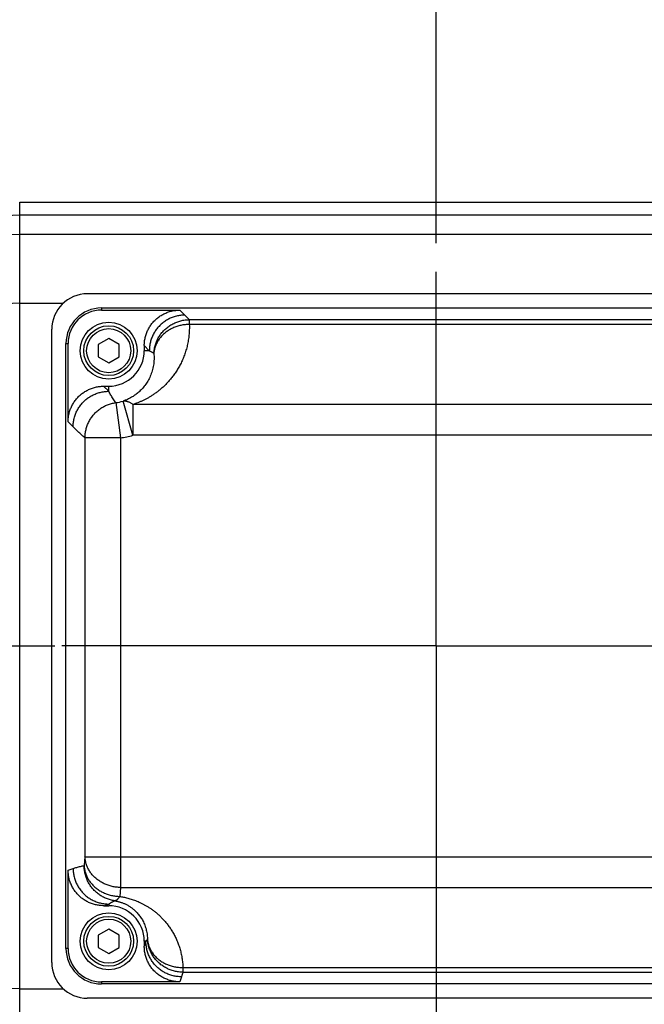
# Model space of a CAD drawing. Extents: x 0 to 2548, y 0 to 1800.
# Tile 27 of 41: x 846 to 934, y 1430 to 1568. Entities that reach past the tile are written whole.
import ezdxf

# ---------------------------------------------------------------- set-up
doc = ezdxf.new("R2010")
doc.units = 0
doc.header["$LTSCALE"] = 140.166667
doc.linetypes.add('CENTER', pattern=[0.6, 0.375, -0.075, 0.075, -0.075])
doc.layers.get('0').update_dxf_attribs({"linetype": 'CONTINUOUS'})
doc.layers.add('95_ALL_DIM', color=7, linetype='CONTINUOUS')
doc.layers.add('DEFAULT_1', color=7, linetype='CENTER')
doc.styles.get("Standard").update_dxf_attribs({"font": 'txt', "width": 0.8})
doc.dimstyles.new('DIMSTYLE_4', dxfattribs={"dimtxt": 12.121212, "dimasz": 4.545455, "dimexe": 0.18, "dimexo": 0.0625, "dimgap": 0.09, "dimtad": 1, "dimdec": 3, "dimtxsty": 'STANDARD', "dimblk": 'OPEN', "dimblk1": 'OPEN', "dimblk2": 'OPEN', "dimcen": 0.09, "dimazin": 3, "dimtp": 0.5, "dimtm": 0.5, "dimtfac": 1, "dimtdec": 3, "dimtofl": 0, "dimtmove": 0, "dimatfit": 3, "dimtolj": 1})

# ---------------------------------------------------------------- blocks, each defined once
blk = doc.blocks.new('_OPEN')
at = {"color": 0, "linetype": 'BYBLOCK'}
for p, q in [((0, 0), (-1, 0.233)), ((-1, -0.233), (0, 0)), ((-1, 0), (0, 0))]:
    blk.add_line(p, q, dxfattribs=at)
blk = doc.blocks.new('*D57')
at = {"layer": '95_ALL_DIM', "color": 2, "linetype": 'CONTINUOUS'}
for p, q in [((729.34, 1504.07), (729.34, 1697.8)), ((904.34, 1536.59), (904.34, 1697.8)), ((729.34, 1694.77), (816.84, 1694.77)), ((904.34, 1694.77), (816.84, 1694.77))]:
    blk.add_line(p, q, dxfattribs=at)
at = {"layer": '95_ALL_DIM', "color": 2, "linetype": 'CONTINUOUS', "xscale": 4.545455, "yscale": 4.545455, "zscale": 4.545455, "rotation": 180}
blk.add_blockref('_OPEN', (729.34, 1694.77), dxfattribs=at)
at = {"layer": '95_ALL_DIM', "color": 2, "linetype": 'CONTINUOUS', "xscale": 4.545455, "yscale": 4.545455, "zscale": 4.545455}
blk.add_blockref('_OPEN', (904.34, 1694.77), dxfattribs=at)
at = {"layer": '95_ALL_DIM', "color": 2, "linetype": 'CONTINUOUS', "width": 0.8}
blk.add_text('175', height=12.121, dxfattribs=at).set_placement((798.89, 1697.8))
blk = doc.blocks.new('*D58')
at = {"layer": '95_ALL_DIM', "color": 2, "linetype": 'CONTINUOUS'}
for p, q in [((904.34, 1536.59), (904.34, 1697.8)), ((1079.34, 1531.59), (1079.34, 1697.8)), ((904.34, 1694.77), (991.84, 1694.77)), ((1079.34, 1694.77), (991.84, 1694.77))]:
    blk.add_line(p, q, dxfattribs=at)
at = {"layer": '95_ALL_DIM', "color": 2, "linetype": 'CONTINUOUS', "xscale": 4.545455, "yscale": 4.545455, "zscale": 4.545455, "rotation": 180}
blk.add_blockref('_OPEN', (904.34, 1694.77), dxfattribs=at)
at = {"layer": '95_ALL_DIM', "color": 2, "linetype": 'CONTINUOUS', "xscale": 4.545455, "yscale": 4.545455, "zscale": 4.545455}
blk.add_blockref('_OPEN', (1079.34, 1694.77), dxfattribs=at)
at = {"layer": '95_ALL_DIM', "color": 2, "linetype": 'CONTINUOUS', "width": 0.8}
blk.add_text('175', height=12.121, dxfattribs=at).set_placement((982.63, 1697.8))

msp = doc.modelspace()

# ---------------------------------------------------------------- linework, layer by layer
at = {"color": 7, "linetype": 'CONTINUOUS'}
for p, q in [((845.8358, 1417.6056), (845.8358, 1542.3844)), ((845.8358, 1542.383), (1020.3358, 1542.383)), ((840.227, 1540.2961), (845.8358, 1540.5955)), ((845.8358, 1540.5915), (1020.3358, 1540.5915)), ((840.227, 1537.6565), (845.8358, 1537.886)), ((845.8358, 1537.8886), (1020.3358, 1537.8886)), ((1010.3358, 1529.495), (855.3358, 1529.495)), ((840.227, 1527.9684), (845.8358, 1528.1979)), ((845.8358, 1528.1872), (851.9645, 1528.1872)), ((857.3358, 1527.495), (857.3358, 1527.1962)), ((857.3358, 1527.495), (1008.3358, 1527.495)), ((857.3358, 1527.1962), (868.329, 1527.1962)), ((868.329, 1527.1962), (869.0371, 1526.4881)), ((869.6622, 1525.8448), (869.6622, 1525.1818)), ((996.0095, 1525.8448), (869.6622, 1525.8448)), ((996.0095, 1525.1818), (869.6622, 1525.1818)), ((850.3358, 1435.495), (850.3358, 1524.495)), ((852.3358, 1437.495), (852.3358, 1522.495)), ((852.3358, 1522.495), (852.6346, 1522.495)), ((852.6346, 1511.5018), (852.6346, 1522.495)), ((858.3358, 1523.215), (856.8463, 1522.355)), ((856.8463, 1522.355), (856.8463, 1520.635)), ((859.8254, 1522.355), (858.3358, 1523.215)), ((859.8254, 1520.635), (859.8254, 1522.355)), ((863.3358, 1522.2031), (863.3358, 1521.495)), ((863.3358, 1522.2031), (864.044, 1521.495)), ((864.044, 1521.495), (863.3358, 1521.495)), ((856.8463, 1520.635), (858.3358, 1519.775)), ((858.3358, 1519.775), (859.8254, 1520.635)), ((858.3358, 1515.7868), (857.6277, 1516.495)), ((857.6277, 1516.495), (858.3358, 1516.495)), ((858.3358, 1515.7868), (858.3358, 1516.495)), ((859.3279, 1514.19), (859.9998, 1509.2422)), ((861.7422, 1509.6082), (860.3667, 1514.4082)), ((861.7422, 1513.9383), (861.7422, 1509.6082)), ((1003.9294, 1513.9383), (861.7422, 1513.9383)), ((853.3427, 1510.7937), (852.6346, 1511.5018)), ((855.0066, 1509.2422), (855.0066, 1450.3817)), ((859.9998, 1509.2422), (855.0066, 1509.2422)), ((859.9998, 1509.2422), (859.9998, 1446.0516)), ((1003.9294, 1509.6082), (861.7423, 1509.6082)), ((855.0066, 1450.3817), (854.8931, 1449.1309)), ((855.0066, 1450.3817), (1003.9294, 1450.3817)), ((852.6346, 1448.4912), (853.3427, 1448.727)), ((852.6346, 1437.495), (852.6346, 1448.4912)), ((859.9998, 1446.0516), (859.8862, 1444.8008)), ((859.9998, 1446.0516), (1003.9294, 1446.0516)), ((857.6369, 1443.495), (858.3358, 1443.7278)), ((857.6369, 1443.495), (858.3358, 1443.495)), ((858.3358, 1443.7278), (858.3358, 1443.495)), ((858.3358, 1440.215), (856.8463, 1439.355)), ((856.8463, 1439.355), (856.8463, 1437.635)), ((859.8254, 1439.355), (858.3358, 1440.215)), ((859.8254, 1437.635), (859.8254, 1439.355)), ((863.3358, 1438.495), (863.3358, 1437.796)), ((863.5686, 1438.495), (863.3358, 1437.796)), ((863.5686, 1438.495), (863.3358, 1438.495)), ((852.6346, 1437.495), (852.3358, 1437.495)), ((856.8463, 1437.635), (858.3358, 1436.775)), ((858.3358, 1436.775), (859.8254, 1437.635)), ((868.7623, 1434.8082), (868.7623, 1434.1452)), ((868.7623, 1434.8082), (996.0095, 1434.8082)), ((868.7624, 1434.1452), (996.0095, 1434.1452)), ((857.3358, 1432.7937), (857.3358, 1432.495)), ((868.332, 1432.7937), (857.3358, 1432.7937)), ((1008.3358, 1432.495), (857.3358, 1432.495)), ((868.5679, 1433.5018), (868.332, 1432.7937)), ((845.8358, 1431.792), (840.227, 1432.0215)), ((845.8358, 1431.8027), (851.9645, 1431.8027)), ((1010.3358, 1430.495), (855.3358, 1430.495))]:
    msp.add_line(p, q, dxfattribs=at)
for centre, radius in [((858.3358, 1521.495), 4), ((858.3358, 1521.495), 3.5), ((858.3358, 1521.495), 3.1), ((858.3358, 1438.495), 4), ((858.3358, 1438.495), 3.5), ((858.3358, 1438.495), 3.1)]:
    msp.add_circle(centre, radius, dxfattribs=at)
for centre, radius, start, end in [((855.3358, 1524.495), 5, 90, 180), ((857.3358, 1522.495), 5, 90, 180), ((857.3358, 1522.495), 4.7013, 90, 180), ((858.3358, 1521.495), 5, 270, 360), ((858.3358, 1521.495), 7.3721, 277.733836, 285.99109), ((858.3358, 1521.495), 12.3652, 277.73352, 285.990813), ((858.3358, 1438.495), 5, 0, 90), ((857.3358, 1437.495), 5, 180, 270), ((857.3358, 1437.495), 4.7013, 180, 270), ((855.3358, 1435.495), 5, 180, 270)]:
    msp.add_arc(centre, radius, start, end, dxfattribs=at)
for points, knots in [([(863.3358, 1522.2031), (863.3358, 1522.3001), (863.3415, 1522.4941), (863.3668, 1522.7841), (863.409, 1523.072), (863.4678, 1523.3568), (863.543, 1523.6377), (863.6344, 1523.9136), (863.7417, 1524.1837), (863.8644, 1524.447), (864.0023, 1524.7027), (864.1547, 1524.9499), (864.3212, 1525.1878), (864.5013, 1525.4156), (864.6943, 1525.6325), (864.8996, 1525.8378), (865.1165, 1526.0308), (865.3443, 1526.2108), (865.5822, 1526.3774), (865.8294, 1526.5298), (866.085, 1526.6677), (866.3484, 1526.7904), (866.6185, 1526.8977), (866.8944, 1526.9891), (867.1753, 1527.0643), (867.4601, 1527.1231), (867.748, 1527.1652), (868.038, 1527.1906), (868.232, 1527.1962), (868.329, 1527.1962)], [0, 0, 0, 0, 0.03710294, 0.07419271, 0.11126959, 0.14833402, 0.18538661, 0.22242816, 0.25945956, 0.2964819, 0.33349634, 0.37050417, 0.40750677, 0.44450558, 0.4815021, 0.51849785, 0.55549437, 0.59249318, 0.62949578, 0.66650362, 0.70351807, 0.7405404, 0.77757182, 0.81461336, 0.85166597, 0.8887304, 0.92580728, 0.96289706, 1, 1, 1, 1]), ([(869.0371, 1526.4881), (868.9367, 1526.4878), (868.7359, 1526.4812), (868.4359, 1526.4532), (868.1381, 1526.4071), (867.8435, 1526.3432), (867.5532, 1526.2616), (867.2684, 1526.1627), (866.99, 1526.0469), (866.719, 1525.9145), (866.4564, 1525.766), (866.2033, 1525.602), (865.9604, 1525.423), (865.7288, 1525.2298), (865.5091, 1525.023), (865.3023, 1524.8033), (865.1091, 1524.5717), (864.9301, 1524.3288), (864.7661, 1524.0756), (864.6176, 1523.8131), (864.4852, 1523.5421), (864.3693, 1523.2637), (864.2705, 1522.9789), (864.1889, 1522.6886), (864.125, 1522.394), (864.0789, 1522.0962), (864.0509, 1521.7961), (864.0442, 1521.5953), (864.044, 1521.495)], [0, 0, 0, 0, 0.03843129, 0.07686887, 0.11531261, 0.15376227, 0.19221755, 0.23067803, 0.26914325, 0.30761266, 0.34608568, 0.38456163, 0.42303982, 0.46151953, 0.5, 0.53848047, 0.57696018, 0.61543837, 0.65391432, 0.69238733, 0.73085675, 0.76932197, 0.80778245, 0.84623772, 0.88468739, 0.92313113, 0.96156871, 1, 1, 1, 1]), ([(869.0371, 1526.4881), (869.1418, 1526.3834), (869.3517, 1526.1705), (869.5585, 1525.9545), (869.6622, 1525.8448)], [0, 0, 0, 0, 0.49506756, 1, 1, 1, 1]), ([(869.6622, 1525.1818), (869.6707, 1524.9331), (869.6714, 1524.4363), (869.6241, 1523.6946), (869.5294, 1522.962), (869.389, 1522.2438), (869.2056, 1521.5454), (868.9828, 1520.8717), (868.7243, 1520.2264), (868.4344, 1519.6126), (868.1174, 1519.0325), (867.7778, 1518.4876), (867.4198, 1517.9785), (867.0476, 1517.5054), (866.6648, 1517.0677), (866.2747, 1516.6646), (865.8804, 1516.2947), (865.4844, 1515.9566), (865.0888, 1515.6486), (864.6954, 1515.3687), (864.3055, 1515.1152), (863.92, 1514.8862), (863.5398, 1514.6798), (863.1656, 1514.4945), (862.7984, 1514.329), (862.439, 1514.1819), (862.0884, 1514.052), (861.8565, 1513.9745), (861.7422, 1513.9383)], [0, 0, 0, 0, 0.05054242, 0.10085012, 0.15089217, 0.20050746, 0.24943179, 0.29749584, 0.34457806, 0.39056097, 0.43533004, 0.47880967, 0.52094187, 0.56169709, 0.60105896, 0.63902738, 0.67561757, 0.71085408, 0.74477752, 0.7774437, 0.8089094, 0.83923814, 0.8685102, 0.8967784, 0.92404853, 0.95033303, 0.97564893, 1, 1, 1, 1]), ([(864.6771, 1521.1348), (864.6831, 1521.2352), (864.7011, 1521.4359), (864.7462, 1521.7346), (864.8093, 1522.0301), (864.8902, 1522.3213), (864.9884, 1522.6072), (865.1038, 1522.8866), (865.2358, 1523.1586), (865.384, 1523.4221), (865.5478, 1523.6763), (865.7267, 1523.9201), (865.9199, 1524.1528), (866.1268, 1524.3733), (866.3467, 1524.581), (866.5786, 1524.7751), (866.8218, 1524.9548), (867.0754, 1525.1196), (867.3385, 1525.2687), (867.61, 1525.4017), (867.889, 1525.5181), (868.1745, 1525.6174), (868.4655, 1525.6993), (868.7608, 1525.7635), (869.0594, 1525.8098), (869.3602, 1525.8379), (869.5616, 1525.8445), (869.6622, 1525.8448)], [0, 0, 0, 0, 0.03997198, 0.07995011, 0.11993422, 0.15992403, 0.19991921, 0.23991931, 0.27992383, 0.31993221, 0.35994383, 0.39995802, 0.43997407, 0.47999125, 0.5200088, 0.56002598, 0.60004203, 0.64005621, 0.68006783, 0.72007621, 0.76008073, 0.80008083, 0.84007599, 0.8800658, 0.92004991, 0.96002803, 1, 1, 1, 1]), ([(869.6622, 1525.1818), (869.5625, 1525.1808), (869.3632, 1525.1741), (869.0654, 1525.1483), (868.7696, 1525.1072), (868.4771, 1525.0509), (868.1888, 1524.9795), (867.9057, 1524.8935), (867.629, 1524.7929), (867.3595, 1524.6783), (867.0982, 1524.55), (866.846, 1524.4085), (866.604, 1524.2542), (866.3728, 1524.0878), (866.1534, 1523.9097), (865.9466, 1523.7208), (865.753, 1523.5215), (865.5734, 1523.3127), (865.4084, 1523.0951), (865.2586, 1522.8694), (865.1246, 1522.6365), (865.0068, 1522.3972), (864.9057, 1522.1524), (864.8216, 1521.9028), (864.7548, 1521.6495), (864.7056, 1521.3933), (864.6846, 1521.221), (864.6771, 1521.1348)], [0, 0, 0, 0, 0.04254394, 0.08506862, 0.1275362, 0.16990952, 0.21215252, 0.25423066, 0.29611139, 0.33776453, 0.37916269, 0.42028163, 0.46110069, 0.50160305, 0.54177609, 0.58161164, 0.62110623, 0.6602612, 0.69908288, 0.73758256, 0.7757765, 0.81368576, 0.851336, 0.88875715, 0.92598298, 0.96305064, 1, 1, 1, 1]), ([(864.6771, 1521.1348), (864.6918, 1520.9947), (864.7119, 1520.7135), (864.7143, 1520.2909), (864.6888, 1519.8698), (864.6359, 1519.4535), (864.5568, 1519.0454), (864.4529, 1518.6488), (864.3264, 1518.2663), (864.1793, 1517.9), (864.0141, 1517.5517), (863.8333, 1517.2226), (863.6395, 1516.9136), (863.4351, 1516.6251), (863.2224, 1516.357), (863.0035, 1516.109), (862.7802, 1515.8807), (862.5543, 1515.6713), (862.3272, 1515.48), (862.1001, 1515.3057), (861.8739, 1515.1475), (861.6493, 1515.0042), (861.4269, 1514.8748), (861.2073, 1514.7585), (860.9912, 1514.6544), (860.7792, 1514.5618), (860.5719, 1514.4799), (860.4345, 1514.431), (860.3668, 1514.4082)], [0, 0, 0, 0, 0.04897202, 0.09793425, 0.14684623, 0.19553881, 0.2437385, 0.29126206, 0.337972, 0.38373412, 0.42841691, 0.47192773, 0.51419227, 0.55516559, 0.59481726, 0.63313439, 0.67012088, 0.70579137, 0.7401779, 0.77332914, 0.80529593, 0.83613679, 0.8659281, 0.89471948, 0.92251295, 0.94931762, 0.97514795, 1, 1, 1, 1]), ([(864.044, 1521.495), (864.1493, 1521.4388), (864.362, 1521.3215), (864.5715, 1521.1986), (864.6771, 1521.1348)], [0, 0, 0, 0, 0.49184172, 1, 1, 1, 1]), ([(852.6346, 1511.5018), (852.6346, 1511.5988), (852.6402, 1511.7928), (852.6656, 1512.0828), (852.7077, 1512.3707), (852.7665, 1512.6555), (852.8417, 1512.9364), (852.9331, 1513.2124), (853.0404, 1513.4824), (853.1631, 1513.7458), (853.301, 1514.0015), (853.4534, 1514.2487), (853.62, 1514.4865), (853.8, 1514.7143), (853.9931, 1514.9312), (854.1983, 1515.1365), (854.4152, 1515.3295), (854.643, 1515.5096), (854.8809, 1515.6761), (855.1281, 1515.8285), (855.3838, 1515.9664), (855.6471, 1516.0891), (855.9172, 1516.1964), (856.1931, 1516.2878), (856.474, 1516.363), (856.7589, 1516.4218), (857.0468, 1516.464), (857.3367, 1516.4893), (857.5307, 1516.495), (857.6277, 1516.495)], [0, 0, 0, 0, 0.03710294, 0.07419272, 0.1112696, 0.14833403, 0.18538664, 0.22242818, 0.2594596, 0.29648193, 0.33349638, 0.37050422, 0.40750682, 0.44450563, 0.48150215, 0.5184979, 0.55549442, 0.59249323, 0.62949583, 0.66650366, 0.7035181, 0.74054044, 0.77757184, 0.81461339, 0.85166598, 0.88873041, 0.92580729, 0.96289706, 1, 1, 1, 1]), ([(853.3427, 1510.7937), (853.343, 1510.8941), (853.3496, 1511.0949), (853.3776, 1511.3949), (853.4237, 1511.6927), (853.4876, 1511.9873), (853.5692, 1512.2776), (853.6681, 1512.5624), (853.7839, 1512.8408), (853.9163, 1513.1118), (854.0648, 1513.3744), (854.2288, 1513.6275), (854.4078, 1513.8704), (854.601, 1514.1021), (854.8078, 1514.3217), (855.0275, 1514.5285), (855.2591, 1514.7217), (855.502, 1514.9007), (855.7552, 1515.0647), (856.0177, 1515.2132), (856.2887, 1515.3456), (856.5671, 1515.4615), (856.852, 1515.5604), (857.1422, 1515.6419), (857.4368, 1515.7058), (857.7346, 1515.7519), (858.0347, 1515.78), (858.2355, 1515.7866), (858.3358, 1515.7868)], [0, 0, 0, 0, 0.03843129, 0.07686887, 0.11531261, 0.15376228, 0.19221755, 0.23067803, 0.26914325, 0.30761267, 0.34608568, 0.38456163, 0.42303982, 0.46151953, 0.5, 0.53848047, 0.57696018, 0.61543837, 0.65391432, 0.69238733, 0.73085675, 0.76932197, 0.80778245, 0.84623772, 0.88468739, 0.92313113, 0.96156871, 1, 1, 1, 1]), ([(859.3279, 1514.19), (859.2018, 1514.3684), (858.9618, 1514.7219), (858.6306, 1515.2545), (858.4299, 1515.6105), (858.3358, 1515.7868)], [0, 0, 0, 0, 0.34844471, 0.68123188, 1, 1, 1, 1]), ([(855.0066, 1509.2422), (855.0069, 1509.3417), (855.0133, 1509.5406), (855.0407, 1509.8378), (855.0858, 1510.1329), (855.1484, 1510.4249), (855.2283, 1510.7126), (855.3252, 1510.9951), (855.4388, 1511.2714), (855.5687, 1511.5404), (855.7144, 1511.8012), (855.8753, 1512.0529), (856.051, 1512.2945), (856.2407, 1512.5253), (856.4439, 1512.7444), (856.6597, 1512.9509), (856.8874, 1513.1443), (857.1263, 1513.3237), (857.3753, 1513.4886), (857.6338, 1513.6384), (857.9007, 1513.7724), (858.175, 1513.8903), (858.4559, 1513.9917), (858.7423, 1514.0761), (859.0331, 1514.1432), (859.2294, 1514.1763), (859.3279, 1514.19)], [0, 0, 0, 0, 0.04164175, 0.0832893, 0.12494243, 0.16660084, 0.20826415, 0.24993191, 0.29160362, 0.33327869, 0.37495653, 0.41663646, 0.45831782, 0.4999999, 0.54168197, 0.58336334, 0.62504328, 0.66672113, 0.70839621, 0.75006793, 0.79173571, 0.83339905, 0.87505748, 0.91671064, 0.95835822, 1, 1, 1, 1]), ([(860.3667, 1514.4082), (860.413, 1514.4165), (860.5078, 1514.4275), (860.6532, 1514.4262), (860.8023, 1514.4073), (860.9547, 1514.3712), (861.1098, 1514.3178), (861.267, 1514.2475), (861.4258, 1514.1605), (861.5856, 1514.0572), (861.6901, 1513.9797), (861.7422, 1513.9383)], [0, 0, 0, 0, 0.09419715, 0.19073845, 0.29066171, 0.39485786, 0.50405587, 0.61882255, 0.739572, 0.86658003, 1, 1, 1, 1]), ([(855.0066, 1509.2422), (854.8112, 1509.4129), (854.4292, 1509.7536), (853.8743, 1510.2707), (853.5171, 1510.6193), (853.3427, 1510.7937)], [0, 0, 0, 0, 0.34206995, 0.67476881, 1, 1, 1, 1]), ([(859.9998, 1446.0516), (859.9008, 1446.0538), (859.703, 1446.0634), (859.4074, 1446.093), (859.114, 1446.1377), (858.8236, 1446.1974), (858.5374, 1446.2719), (858.2563, 1446.3608), (857.9814, 1446.4639), (857.7136, 1446.5808), (857.4539, 1446.7111), (857.2031, 1446.8544), (856.9622, 1447.0101), (856.7319, 1447.1777), (856.5132, 1447.3566), (856.3068, 1447.5462), (856.1134, 1447.7458), (855.9337, 1447.9547), (855.7683, 1448.1722), (855.6178, 1448.3975), (855.4829, 1448.6299), (855.3638, 1448.8684), (855.2611, 1449.1123), (855.1751, 1449.3607), (855.1062, 1449.6127), (855.0545, 1449.8674), (855.0203, 1450.124), (855.0092, 1450.2958), (855.0066, 1450.3817)], [0, 0, 0, 0, 0.0408284, 0.08166837, 0.12248368, 0.16323841, 0.20389731, 0.24442626, 0.28479264, 0.32496575, 0.36491717, 0.40462119, 0.44405512, 0.48319966, 0.52203919, 0.56056209, 0.59876097, 0.63663287, 0.67417943, 0.71140697, 0.74832656, 0.78495391, 0.82130929, 0.8574173, 0.89330659, 0.92900941, 0.96456121, 1, 1, 1, 1]), ([(853.3427, 1448.727), (853.5103, 1448.7828), (853.8495, 1448.8875), (854.3667, 1449.0225), (854.7167, 1449.0973), (854.8931, 1449.1309)], [0, 0, 0, 0, 0.33054814, 0.66394565, 1, 1, 1, 1]), ([(859.1651, 1444.184), (859.0673, 1444.1984), (858.8725, 1444.2329), (858.584, 1444.3019), (858.3, 1444.388), (858.0216, 1444.4908), (857.7497, 1444.6099), (857.4854, 1444.745), (857.2296, 1444.8956), (856.9832, 1445.0611), (856.7469, 1445.2409), (856.5218, 1445.4345), (856.3085, 1445.641), (856.1078, 1445.8599), (855.9205, 1446.0904), (855.7471, 1446.3315), (855.5883, 1446.5825), (855.4447, 1446.8426), (855.3168, 1447.1106), (855.2049, 1447.3858), (855.1096, 1447.6672), (855.0311, 1447.9537), (854.9697, 1448.2444), (854.9257, 1448.5382), (854.8991, 1448.834), (854.8931, 1449.032), (854.8931, 1449.131)], [0, 0, 0, 0, 0.0416343, 0.08327109, 0.12491064, 0.1665532, 0.20819895, 0.24984805, 0.2915006, 0.33315665, 0.37481621, 0.41647924, 0.45814564, 0.49981527, 0.54148794, 0.58316343, 0.62484147, 0.66652174, 0.70820392, 0.74988765, 0.79157253, 0.83325816, 0.87494414, 0.91663005, 0.95831547, 1, 1, 1, 1]), ([(854.8931, 1449.131), (854.8957, 1449.0451), (854.9068, 1448.8732), (854.941, 1448.6167), (854.9926, 1448.362), (855.0616, 1448.1099), (855.1476, 1447.8616), (855.2503, 1447.6177), (855.3693, 1447.3791), (855.5043, 1447.1468), (855.6548, 1446.9215), (855.8201, 1446.704), (855.9998, 1446.4951), (856.1933, 1446.2955), (856.3997, 1446.1059), (856.6184, 1445.927), (856.8486, 1445.7594), (857.0896, 1445.6036), (857.3403, 1445.4604), (857.6001, 1445.3301), (857.8679, 1445.2131), (858.1428, 1445.11), (858.4239, 1445.0211), (858.7101, 1444.9467), (859.0004, 1444.887), (859.2939, 1444.8423), (859.5895, 1444.8127), (859.7873, 1444.8031), (859.8862, 1444.8009)], [0, 0, 0, 0, 0.03543793, 0.07098959, 0.10669248, 0.14258183, 0.17868993, 0.21504538, 0.25167282, 0.28859249, 0.32582013, 0.36336677, 0.40123877, 0.43943774, 0.47796073, 0.51680036, 0.55594499, 0.59537902, 0.63508314, 0.67503467, 0.71520787, 0.75557436, 0.7961034, 0.83676241, 0.87751722, 0.91833262, 0.95917244, 1, 1, 1, 1]), ([(857.6369, 1443.495), (857.5397, 1443.495), (857.3454, 1443.5006), (857.055, 1443.526), (856.7667, 1443.5682), (856.4812, 1443.6271), (856.1998, 1443.7025), (855.9233, 1443.7941), (855.6526, 1443.9015), (855.3886, 1444.0245), (855.1323, 1444.1627), (854.8846, 1444.3154), (854.6461, 1444.4823), (854.4178, 1444.6627), (854.2005, 1444.8561), (853.9947, 1445.0617), (853.8013, 1445.2789), (853.6209, 1445.507), (853.4541, 1445.7451), (853.3015, 1445.9925), (853.1634, 1446.2484), (853.0406, 1446.5118), (852.9332, 1446.7819), (852.8417, 1447.0578), (852.7665, 1447.3386), (852.7077, 1447.6233), (852.6655, 1447.9109), (852.6402, 1448.2005), (852.6346, 1448.3943), (852.6346, 1448.4912)], [0, 0, 0, 0, 0.0371097, 0.07421431, 0.11131325, 0.14840601, 0.18549217, 0.22257139, 0.25964342, 0.29670813, 0.33376547, 0.37081549, 0.40785834, 0.44489429, 0.48192366, 0.51894689, 0.55596449, 0.59297706, 0.62998526, 0.66698979, 0.70399143, 0.74099099, 0.77798928, 0.81498717, 0.85198551, 0.88898514, 0.92598691, 0.96299161, 1, 1, 1, 1]), ([(853.3427, 1448.727), (853.3428, 1448.6264), (853.349, 1448.4251), (853.3766, 1448.1244), (853.4222, 1447.8258), (853.4858, 1447.5306), (853.567, 1447.2397), (853.6656, 1446.9542), (853.7812, 1446.6751), (853.9134, 1446.4036), (854.0617, 1446.1405), (854.2257, 1445.8868), (854.4045, 1445.6435), (854.5978, 1445.4115), (854.8046, 1445.1915), (855.0243, 1444.9844), (855.2561, 1444.7909), (855.4991, 1444.6118), (855.7525, 1444.4477), (856.0152, 1444.2992), (856.2865, 1444.1668), (856.5651, 1444.051), (856.8503, 1443.9523), (857.1408, 1443.871), (857.4358, 1443.8074), (857.734, 1443.7617), (858.0343, 1443.7341), (858.2354, 1443.7279), (858.3358, 1443.7278)], [0, 0, 0, 0, 0.03847481, 0.07695138, 0.11542933, 0.15390826, 0.19238774, 0.23086736, 0.26934669, 0.3078253, 0.34630279, 0.38477877, 0.42325284, 0.46172469, 0.50019397, 0.53866044, 0.57712384, 0.61558398, 0.65404074, 0.692494, 0.73094373, 0.76938994, 0.80783269, 0.84627208, 0.88470828, 0.9231415, 0.96157197, 1, 1, 1, 1]), ([(859.8862, 1444.8009), (859.8594, 1444.7561), (859.8059, 1444.6715), (859.7225, 1444.5543), (859.6397, 1444.4525), (859.5577, 1444.3664), (859.4767, 1444.2962), (859.3969, 1444.2423), (859.3182, 1444.2049), (859.2409, 1444.1843), (859.1897, 1444.1821), (859.1651, 1444.184)], [0, 0, 0, 0, 0.15798052, 0.30311059, 0.43541887, 0.555145, 0.66281284, 0.75933615, 0.84616004, 0.92541536, 1, 1, 1, 1]), ([(859.8862, 1444.8008), (859.9743, 1444.7876), (860.1541, 1444.7582), (860.4288, 1444.7059), (860.7145, 1444.6433), (861.011, 1444.5694), (861.3181, 1444.483), (861.6354, 1444.3829), (861.9623, 1444.2679), (862.2978, 1444.1371), (862.6409, 1443.9891), (862.9905, 1443.823), (863.3457, 1443.6374), (863.706, 1443.4309), (864.0709, 1443.2017), (864.4394, 1442.948), (864.8104, 1442.6678), (865.1823, 1442.3596), (865.5531, 1442.0215), (865.9204, 1441.6521), (866.2814, 1441.2501), (866.6329, 1440.8145), (866.9715, 1440.3448), (867.2931, 1439.8409), (867.5937, 1439.3034), (867.869, 1438.7337), (868.1148, 1438.1337), (868.3268, 1437.5063), (868.5014, 1436.8553), (868.635, 1436.1854), (868.7252, 1435.5012), (868.755, 1435.04), (868.7623, 1434.8082)], [0, 0, 0, 0, 0.01841543, 0.03768366, 0.05783898, 0.07889401, 0.10087953, 0.12381821, 0.14770763, 0.1725351, 0.19829273, 0.22496841, 0.252571, 0.28116892, 0.31084618, 0.34166743, 0.37369216, 0.40697207, 0.44154451, 0.47743854, 0.51467199, 0.55324791, 0.59315683, 0.63436875, 0.67683153, 0.72046371, 0.76516689, 0.81084405, 0.85736136, 0.90448017, 0.952034, 1, 1, 1, 1]), ([(858.3358, 1443.7278), (858.4221, 1443.784), (858.5995, 1443.8934), (858.8762, 1444.0459), (859.0675, 1444.1392), (859.1652, 1444.184)], [0, 0, 0, 0, 0.3261715, 0.65958983, 1, 1, 1, 1]), ([(859.1652, 1444.184), (859.2122, 1444.1768), (859.3083, 1444.1606), (859.4551, 1444.1319), (859.6077, 1444.0976), (859.7659, 1444.0571), (859.9298, 1444.0097), (860.099, 1443.9549), (860.2731, 1443.8919), (860.4516, 1443.8203), (860.634, 1443.7394), (860.8196, 1443.6486), (861.0079, 1443.5473), (861.1986, 1443.4346), (861.3914, 1443.3097), (861.5857, 1443.1715), (861.7808, 1443.0192), (861.9759, 1442.8519), (862.1698, 1442.6686), (862.3612, 1442.4687), (862.5485, 1442.2516), (862.7301, 1442.0168), (862.9039, 1441.7641), (863.068, 1441.4937), (863.2201, 1441.206), (863.358, 1440.902), (863.4795, 1440.5827), (863.5825, 1440.2498), (863.6651, 1439.9055), (863.7257, 1439.5525), (863.7632, 1439.1932), (863.7721, 1438.9516), (863.7726, 1438.8304)], [0, 0, 0, 0, 0.01857828, 0.03802273, 0.05835948, 0.07960083, 0.10177706, 0.12490985, 0.14899547, 0.17401996, 0.19997382, 0.22684303, 0.25463494, 0.28341643, 0.31326923, 0.34425552, 0.37643193, 0.40984664, 0.444533, 0.4805155, 0.51780684, 0.55640444, 0.59629268, 0.63743506, 0.67977269, 0.72321738, 0.76766422, 0.81300996, 0.8591153, 0.90573822, 0.95270951, 1, 1, 1, 1]), ([(868.332, 1432.7937), (868.2352, 1432.7937), (868.0414, 1432.7993), (867.7518, 1432.8247), (867.4642, 1432.8668), (867.1795, 1432.9256), (866.8987, 1433.0009), (866.6228, 1433.0923), (866.3527, 1433.1997), (866.0892, 1433.3226), (865.8334, 1433.4606), (865.586, 1433.6132), (865.3478, 1433.7801), (865.1198, 1433.9605), (864.9026, 1434.1539), (864.6969, 1434.3596), (864.5036, 1434.577), (864.3232, 1434.8052), (864.1563, 1435.0437), (864.0035, 1435.2915), (863.8654, 1435.5477), (863.7424, 1435.8117), (863.6349, 1436.0824), (863.5434, 1436.3589), (863.468, 1436.6404), (863.4091, 1436.9258), (863.3669, 1437.2142), (863.3415, 1437.5046), (863.3358, 1437.6988), (863.3358, 1437.796)], [0, 0, 0, 0, 0.03700839, 0.07401309, 0.11101486, 0.14801449, 0.18501283, 0.22201072, 0.25900901, 0.29600857, 0.33301021, 0.37001474, 0.40702294, 0.44403551, 0.48105311, 0.51807634, 0.55510571, 0.59214166, 0.62918451, 0.66623453, 0.70329187, 0.74035658, 0.77742861, 0.81450783, 0.85159399, 0.88868675, 0.92578569, 0.9628903, 1, 1, 1, 1]), ([(863.7726, 1438.8304), (863.7403, 1438.7735), (863.6741, 1438.6606), (863.6044, 1438.5498), (863.5686, 1438.495)], [0, 0, 0, 0, 0.50008037, 1, 1, 1, 1]), ([(868.5679, 1433.5018), (868.4673, 1433.5019), (868.266, 1433.5082), (867.9653, 1433.5357), (867.6667, 1433.5813), (867.3714, 1433.6449), (867.0805, 1433.7261), (866.795, 1433.8247), (866.516, 1433.9403), (866.2445, 1434.0725), (865.9814, 1434.2209), (865.7277, 1434.3848), (865.4844, 1434.5637), (865.2523, 1434.7569), (865.0324, 1434.9637), (864.8253, 1435.1834), (864.6318, 1435.4152), (864.4527, 1435.6582), (864.2886, 1435.9116), (864.1401, 1436.1744), (864.0077, 1436.4456), (863.8919, 1436.7243), (863.7932, 1437.0094), (863.7119, 1437.3), (863.6483, 1437.5949), (863.6026, 1437.8931), (863.575, 1438.1935), (863.5687, 1438.3945), (863.5686, 1438.495)], [0, 0, 0, 0, 0.03847481, 0.07695138, 0.11542933, 0.15390826, 0.19238774, 0.23086736, 0.26934669, 0.3078253, 0.3463028, 0.38477877, 0.42325285, 0.46172469, 0.50019398, 0.53866044, 0.57712384, 0.61558399, 0.65404074, 0.692494, 0.73094373, 0.76938994, 0.80783269, 0.84627208, 0.88470828, 0.9231415, 0.96157197, 1, 1, 1, 1]), ([(863.7726, 1438.8304), (863.7788, 1438.7435), (863.7974, 1438.5699), (863.8433, 1438.3117), (863.9072, 1438.0565), (863.9887, 1437.8053), (864.0877, 1437.559), (864.2037, 1437.3184), (864.3362, 1437.0845), (864.4849, 1436.8581), (864.6492, 1436.64), (864.8284, 1436.431), (865.022, 1436.2319), (865.2291, 1436.0434), (865.4491, 1435.8661), (865.6811, 1435.7008), (865.9244, 1435.548), (866.1779, 1435.4083), (866.4409, 1435.2821), (866.7123, 1435.17), (866.9911, 1435.0723), (867.2764, 1434.9894), (867.5671, 1434.9217), (867.8621, 1434.8692), (868.1604, 1434.8323), (868.4608, 1434.8111), (868.6618, 1434.8074), (868.7623, 1434.8082)], [0, 0, 0, 0, 0.0370883, 0.07424711, 0.11151963, 0.14894706, 0.18656783, 0.224417, 0.2625257, 0.30092071, 0.33962408, 0.37865293, 0.41801924, 0.45772989, 0.4977866, 0.53818609, 0.57892023, 0.61997629, 0.6613372, 0.70298186, 0.74488554, 0.78702021, 0.82935496, 0.87185644, 0.91448927, 0.95721648, 1, 1, 1, 1]), ([(868.7623, 1434.1452), (868.6618, 1434.1452), (868.4607, 1434.1514), (868.1601, 1434.1789), (867.8618, 1434.2244), (867.5667, 1434.2878), (867.276, 1434.3689), (866.9907, 1434.4673), (866.7118, 1434.5826), (866.4404, 1434.7146), (866.1775, 1434.8627), (865.9239, 1435.0263), (865.6807, 1435.2049), (865.4487, 1435.3978), (865.2288, 1435.6044), (865.0217, 1435.8238), (864.8282, 1436.0552), (864.649, 1436.2979), (864.4848, 1436.5509), (864.3362, 1436.8133), (864.2037, 1437.0842), (864.0878, 1437.3625), (863.9889, 1437.6473), (863.9073, 1437.9376), (863.8434, 1438.2322), (863.7975, 1438.5301), (863.7789, 1438.7302), (863.7726, 1438.8304)], [0, 0, 0, 0, 0.04001535, 0.08003212, 0.1200499, 0.16006828, 0.20008682, 0.24010511, 0.28012271, 0.32013922, 0.36015423, 0.40016737, 0.44017829, 0.48018667, 0.52019223, 0.56019474, 0.60019399, 0.64018984, 0.68018219, 0.72017099, 0.76015625, 0.80013803, 0.84011642, 0.88009159, 0.92006374, 0.96003312, 1, 1, 1, 1]), ([(868.7624, 1434.1452), (868.7331, 1434.0375), (868.6712, 1433.8221), (868.6034, 1433.6085), (868.5679, 1433.5018)], [0, 0, 0, 0, 0.49789336, 1, 1, 1, 1])]:
    msp.add_open_spline(points, degree=3, knots=knots, dxfattribs=at)
at = {"layer": 'DEFAULT_1', "color": 7, "linetype": 'CENTER'}
for p, q in [((904.3358, 1479.995), (904.3358, 1533.5556)), ((729.3358, 1479.995), (850.7752, 1479.995)), ((904.3358, 1479.995), (850.7752, 1479.995)), ((904.3358, 1479.995), (904.3358, 1410.0129)), ((904.3358, 1479.995), (987.6884, 1479.995))]:
    msp.add_line(p, q, dxfattribs=at)

# ---------------------------------------------------------------- dimensions: what is measured, and where the dimension line sits
at = {"layer": '95_ALL_DIM', "color": 2, "linetype": 'CONTINUOUS'}
for base, p1, p2, picture, middle in [((904.3358, 1694.7677), (729.3358, 1504.0671), (904.3358, 1536.5859), '*D57', (813.4399, 1703.8586)), ((1079.3358, 1694.7677), (904.3358, 1536.5859), (1079.3358, 1531.5859), '*D58', (997.1724, 1703.8586))]:
    dim = msp.add_linear_dim(base=base, p1=p1, p2=p2, dimstyle='DIMSTYLE_4', dxfattribs=at)
    dim.commit()
    dim.dimension.update_dxf_attribs({"geometry": picture, "text_midpoint": middle, "dimtype": 160})

doc.saveas('drawing.dxf')
